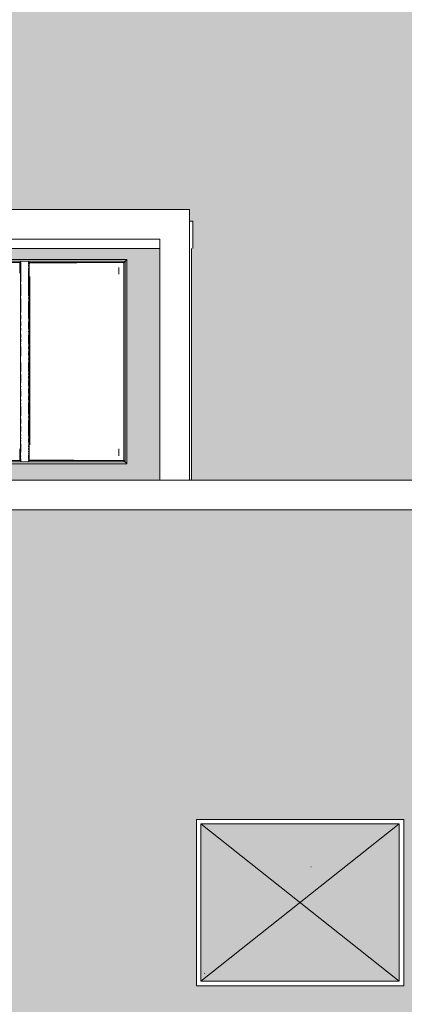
# Model space of a CAD drawing. Header units: millimetres. Extents: x -61176 to 31560, y -11428 to 53287.
# Tile 121 of 124: x -2645 to 164, y 32526 to 39716. Entities that reach past the tile are written whole.
import ezdxf

# ---------------------------------------------------------------- set-up
doc = ezdxf.new("R2010")
doc.units = ezdxf.units.MM
for name, color, linetype, lineweight in [('A-FLOR', 192, 'Continuous', 9), ('A-FLOR-PATT', 8, 'Continuous', 9), ('A-GENM', 13, 'Continuous', 9), ('A-GLAZ', 151, 'Continuous', 9), ('A-WALL', 113, 'Continuous', 9)]:
    doc.layers.add(name, color=color, linetype=linetype, lineweight=lineweight)

# ---------------------------------------------------------------- blocks, each defined once
blk = doc.blocks.new('Famille 0 - Famille 140x110-1302226-Niveau 1')
at = {"layer": 'A-GENM'}
blk.add_hatch(color=256, dxfattribs=at).paths.add_polyline_path([(725, -575), (725, 575), (-725, 575), (-725, -575)])
for p, q in [((757.5, 607.5), (-757.5, 607.5)), ((-757.5, 607.5), (-757.5, -607.5)), ((757.5, -607.5), (757.5, 607.5)), ((725, 575), (-725, -575)), ((725, -575), (-725, 575)), ((725, 575), (-725, 575)), ((-725, 575), (-725, -575)), ((-725, 575), (725, 575)), ((-725, -575), (-725, 575)), ((725, -575), (725, 575)), ((725, 575), (725, -575)), ((79.8, 259.8), (79.9, 259.9)), ((79.8, 259.8), (79.9, 259.9)), ((-725, -575), (725, -575)), ((725, -575), (-725, -575)), ((-696.2, -516.2), (-697.2, -517.2)), ((-757.5, -607.5), (757.5, -607.5))]:
    blk.add_line(p, q, dxfattribs=at)
blk = doc.blocks.new('Skydome Long - type 1-1325392-Niveau 1')
at = {"layer": 'A-GLAZ'}
for p, q in [((-1862.5, 37964.2), (-11954.5, 37964.2)), ((-1862.5, 36474.3), (-1862.5, 37964.2)), ((-11942.3, 37952.6), (-1874.7, 37952.6)), ((-3808.5, 37942.2), (-2637.8, 37942.2)), ((-2645.1, 37937.8), (-2640.2, 37941.2)), ((-2645.1, 37937.8), (-2645.1, 37865)), ((-2640.2, 37941.2), (-2638.4, 37941.2)), ((-2640.2, 37723.6), (-2640.2, 37941.2)), ((-2638.6, 37945.3), (-2638.7, 37950.4)), ((-2638.7, 36489.2), (-2638.7, 37950.4)), ((-2638.7, 37934), (-2637.1, 37934)), ((-2638.4, 37941.2), (-2638.5, 37943.8)), ((-2638.4, 37723.6), (-2638.4, 37941.2)), ((-2637.1, 37931.4), (-2638.4, 37931.4)), ((-2637.2, 37944.4), (-2637.2, 37950.4)), ((-2637.2, 37931.4), (-2637.2, 37938.6)), ((-2637.2, 37799.7), (-2637.2, 37927.5)), ((-2637.1, 37943.9), (-2637.1, 37948.6)), ((-2637.1, 37930.5), (-2637.1, 37938.5)), ((-2637.1, 37799.6), (-2637.1, 37927.5)), ((-2636.7, 37952.1), (-2580.3, 37952.1)), ((-2579.9, 37933.6), (-2579.9, 37947.5)), ((-2579.9, 37942.2), (-1884.9, 37942.2)), ((-2578.5, 37938.1), (-2579.9, 37938.6)), ((-2579.9, 37936.7), (-2578.4, 37936.7)), ((-2579.9, 37920.9), (-2579.9, 37926.8)), ((-2579.9, 37913.3), (-2579.9, 37919.2)), ((-2579.9, 37895.4), (-2579.9, 37902.4)), ((-2579.8, 37933.7), (-2579.8, 37947.7)), ((-2579.8, 37921.5), (-2579.8, 37926.3)), ((-2579.8, 37913.1), (-2579.8, 37919.2)), ((-2579.8, 37895.5), (-2579.8, 37902.7)), ((-2578.5, 37943.8), (-2578.6, 37941.2)), ((-2578.6, 37941.2), (-2576.8, 37941.2)), ((-2578.6, 37893.7), (-2578.6, 37941.2)), ((-2578.3, 37950.4), (-2578.4, 37945.3)), ((-2578.3, 36489.2), (-2578.3, 37950.4)), ((-2576.8, 37941.2), (-2571.9, 37937.8)), ((-2576.8, 36497.7), (-2576.8, 37941.2)), ((-2573.1, 37936.8), (-1883.4, 37942.2)), ((-1920.3, 37906.7), (-1920.3, 37856.5)), ((-1884.9, 37942.2), (-1884.9, 36497.1)), ((-1883.4, 37943.7), (-1884.7, 37942.5)), ((-1883.4, 37943.8), (-1873.2, 37953.5)), ((-1874.7, 37952.6), (-1874.7, 36487)), ((-1873.2, 37954.1), (-1874.4, 37952.9)), ((-1873.2, 37954.2), (-1863, 37963.8)), ((-2579.9, 37698.5), (-2579.9, 37889.7)), ((-2579.8, 37699.7), (-2579.8, 37890)), ((-2578.6, 37272), (-2578.6, 37887.2)), ((-2571.9, 36611.3), (-2571.9, 37839.5)), ((-2637.2, 37699.7), (-2637.2, 37783.8)), ((-2637.1, 37698.5), (-2637.1, 37783.9)), ((-2637.2, 37578.5), (-2637.2, 37678.5)), ((-2637.1, 37578.5), (-2637.1, 37679.6)), ((-2579.9, 37679.4), (-2579.9, 37683.6)), ((-2579.8, 37679.9), (-2579.8, 37683.7)), ((-2579.9, 37543.4), (-2579.9, 37656.9)), ((-2579.8, 37543.9), (-2579.8, 37655.9)), ((-2637.2, 37529.8), (-2637.2, 37558.6)), ((-2637.1, 37529.7), (-2637.1, 37559)), ((-2579.9, 37533.9), (-2579.9, 37540.3)), ((-2579.8, 37535.2), (-2579.8, 37539.8)), ((-2637.2, 37479.9), (-2637.2, 37511.8)), ((-2637.2, 37456.6), (-2637.2, 37461.3)), ((-2637.1, 37479.9), (-2637.1, 37513)), ((-2637.1, 37456.1), (-2637.1, 37462.6)), ((-2579.9, 37459.1), (-2579.9, 37509.8)), ((-2579.8, 37460.4), (-2579.8, 37509.5)), ((-2637.2, 37447.5), (-2637.2, 37452.2)), ((-2637.2, 37396.4), (-2637.2, 37420.6)), ((-2637.1, 37446.9), (-2637.1, 37452.7)), ((-2637.1, 37395), (-2637.1, 37420.7)), ((-2579.9, 37437), (-2579.9, 37441.8)), ((-2579.9, 37404.9), (-2579.9, 37411.5)), ((-2579.9, 37351.1), (-2579.9, 37401.5)), ((-2579.8, 37437.5), (-2579.8, 37441.9)), ((-2579.8, 37405.4), (-2579.8, 37410.2)), ((-2579.8, 37351.1), (-2579.8, 37401)), ((-2637.2, 37364.4), (-2637.2, 37381.8)), ((-2637.2, 37346.8), (-2637.2, 37351.2)), ((-2637.2, 37314), (-2637.2, 37329.5)), ((-2637.1, 37364.4), (-2637.1, 37382.3)), ((-2637.1, 37346.3), (-2637.1, 37351.2)), ((-2637.1, 37313.5), (-2637.1, 37329.9)), ((-2579.9, 37311.8), (-2579.9, 37329.9)), ((-2579.8, 37311.8), (-2579.8, 37329.4)), ((-2637.2, 37259), (-2637.2, 37309.6)), ((-2637.1, 37259), (-2637.1, 37310.1)), ((-2579.9, 37287.3), (-2579.9, 37290.7)), ((-2579.9, 37265.5), (-2579.9, 37283.8)), ((-2579.8, 37287.8), (-2579.8, 37290.3)), ((-2579.8, 37265.5), (-2579.8, 37283.3)), ((-2578.6, 36497.7), (-2578.6, 37265)), ((-2637.2, 37181.6), (-2637.2, 37212.5)), ((-2637.2, 37155), (-2637.2, 37177.2)), ((-2637.1, 37181.1), (-2637.1, 37212.5)), ((-2637.1, 37154.5), (-2637.1, 37177.7)), ((-2579.9, 37234.2), (-2579.9, 37240.7)), ((-2579.9, 37167.8), (-2579.9, 37212.5)), ((-2579.8, 37234.7), (-2579.8, 37238.9)), ((-2579.8, 37168.3), (-2579.8, 37212.5)), ((-2637.2, 37148.3), (-2637.2, 37150.6)), ((-2637.2, 37075.7), (-2637.2, 37126.3)), ((-2637.1, 37147.8), (-2637.1, 37151.1)), ((-2637.1, 37075.2), (-2637.1, 37126.3)), ((-2579.9, 37147.8), (-2579.9, 37164.4)), ((-2579.9, 37126.2), (-2579.9, 37131.2)), ((-2579.9, 37094.7), (-2579.9, 37113)), ((-2579.8, 37148.2), (-2579.8, 37163.9)), ((-2579.8, 37126.2), (-2579.8, 37130.7)), ((-2579.8, 37095.2), (-2579.8, 37113)), ((-2637.2, 37066.3), (-2637.2, 37071.2)), ((-2637.2, 37034.2), (-2637.2, 37038.4)), ((-2637.1, 37064.9), (-2637.1, 37071.7)), ((-2637.1, 37033.9), (-2637.1, 37038.9)), ((-2579.9, 37075.1), (-2579.9, 37081.7)), ((-2579.9, 37042.2), (-2579.9, 37071.7)), ((-2579.8, 37075.5), (-2579.8, 37080.4)), ((-2579.8, 37042.6), (-2579.8, 37071.2)), ((-2637.2, 37010.1), (-2637.2, 37014.9)), ((-2637.2, 36964.4), (-2637.2, 37005.7)), ((-2637.1, 37009.6), (-2637.1, 37016.2)), ((-2637.1, 36964), (-2637.1, 37006.1)), ((-2579.9, 36986.5), (-2579.9, 37020.9)), ((-2579.9, 36938.4), (-2579.9, 36969)), ((-2579.8, 36987.8), (-2579.8, 37020.9)), ((-2579.8, 36938.8), (-2579.8, 36968.9)), ((-2637.2, 36930.4), (-2637.2, 36943.4)), ((-2637.2, 36905.1), (-2637.2, 36912)), ((-2637.2, 36824), (-2637.2, 36892.6)), ((-2637.1, 36930.5), (-2637.1, 36943.4)), ((-2637.1, 36905.2), (-2637.1, 36913.3)), ((-2637.1, 36822.8), (-2637.1, 36892.6)), ((-2579.9, 36838.2), (-2579.9, 36918)), ((-2579.8, 36838.5), (-2579.8, 36918)), ((-2579.9, 36810.8), (-2579.9, 36818.6)), ((-2579.8, 36812), (-2579.8, 36818.6)), ((-2637.2, 36794.4), (-2637.2, 36801)), ((-2637.2, 36766.3), (-2637.2, 36789.1)), ((-2637.2, 36708.5), (-2637.2, 36747.3)), ((-2637.1, 36794.4), (-2637.1, 36801.5)), ((-2637.1, 36766), (-2637.1, 36790.3)), ((-2637.1, 36708.2), (-2637.1, 36747.3)), ((-2579.9, 36674.6), (-2579.9, 36790)), ((-2579.8, 36674.8), (-2579.8, 36788.7)), ((-2640.2, 36497.7), (-2640.2, 36737.8)), ((-2638.4, 36497.7), (-2638.4, 36737.8)), ((-2637.2, 36679), (-2637.2, 36685.6)), ((-2637.1, 36679.1), (-2637.1, 36686.7)), ((-2637.2, 36657.5), (-2637.2, 36663.6)), ((-2637.2, 36636.2), (-2637.2, 36642.5)), ((-2637.2, 36558.7), (-2637.2, 36620.9)), ((-2637.1, 36657.5), (-2637.1, 36664.6)), ((-2637.1, 36636.1), (-2637.1, 36643.5)), ((-2637.1, 36558.9), (-2637.1, 36621.9)), ((-2579.9, 36631.7), (-2579.9, 36657.5)), ((-2579.9, 36597.7), (-2579.9, 36604.7)), ((-2579.8, 36633), (-2579.8, 36657.5)), ((-2579.8, 36598.5), (-2579.8, 36604.6)), ((-2645.1, 36583.1), (-2645.1, 36500.9)), ((-2637.2, 36525.2), (-2637.2, 36532.1)), ((-2637.1, 36525.2), (-2637.1, 36531.9)), ((-2579.9, 36577.8), (-2579.9, 36584.6)), ((-2579.9, 36561), (-2579.9, 36565.2)), ((-2579.9, 36544.7), (-2579.9, 36547.1)), ((-2579.9, 36505.8), (-2579.9, 36534.8)), ((-2579.8, 36578.6), (-2579.8, 36584.5)), ((-2579.8, 36561.7), (-2579.8, 36565.1)), ((-2579.8, 36544.5), (-2579.8, 36547.6)), ((-2579.8, 36506.3), (-2579.8, 36533.9)), ((-1920.3, 36582.8), (-1920.3, 36532.2)), ((-11954.5, 36472.8), (-1862.5, 36472.8)), ((-1874.7, 36487), (-11942.3, 36487)), ((-2637.1, 36497.1), (-3807.9, 36497.1)), ((-2640.2, 36497.7), (-2645.1, 36500.9)), ((-2638.4, 36497.7), (-2640.2, 36497.7)), ((-2638.7, 36489.2), (-2638.6, 36493.9)), ((-2637.1, 36504.3), (-2638.6, 36504.3)), ((-2638.5, 36500.5), (-2637.1, 36500.1)), ((-2638.5, 36495.6), (-2638.4, 36497.7)), ((-2638.4, 36507.6), (-2637.1, 36507.6)), ((-2637.2, 36492.7), (-2637.2, 36508.7)), ((-2637.1, 36492.8), (-2637.1, 36508.8)), ((-2580.3, 36487.6), (-2636.7, 36487.6)), ((-2579.9, 36490.9), (-2579.9, 36496.9)), ((-2579.8, 36489.2), (-2579.8, 36496.5)), ((-1884.9, 36497.1), (-2579.3, 36497.1)), ((-2576.8, 36497.7), (-2578.6, 36497.7)), ((-2578.6, 36497.7), (-2578.5, 36495.6)), ((-2578.4, 36493.9), (-2578.3, 36489.2)), ((-2571.9, 36500.9), (-2576.8, 36497.7)), ((-1927, 36497.1), (-2573.1, 36502.2)), ((-2571.9, 36500.9), (-2571.9, 36502.1)), ((-1883.5, 36495.6), (-1884.7, 36496.8)), ((-1883.4, 36495.6), (-1873.8, 36485.5)), ((-1873.3, 36485.5), (-1874.4, 36486.7)), ((-1873.2, 36485.5), (-1863, 36474.8)), ((-1862.5, 36474.3), (-1862.5, 36472.8))]:
    blk.add_line(p, q, dxfattribs=at)
for centre, major_axis, ratio, start_param, end_param in [((-2636.7, 37950.4), (-2.03, 0), 0.830366, 4.712389, 6.281426), ((-2636.7, 37950.4), (0.508, 0), 0.830366, 1.570796, 3.193953), ((-2580.3, 37950.4), (2.03, 0), 0.830366, 0.001759, 1.570796), ((-2580.3, 37950.4), (0.508, 0), 0.830366, 1.338917, 1.570796), ((-2636.7, 36489.2), (2.03, 0), 0.767571, 3.143352, 4.712389), ((-2636.7, 36489.2), (0.508, 0), 0.767571, 4.48051, 4.712389), ((-2580.3, 36489.2), (2.03, 0), 0.767571, 4.712389, 6.281426), ((-2580.3, 36489.2), (0.508, 0), 0.767571, 4.712389, 6.335545)]:
    blk.add_ellipse(centre, major_axis=major_axis, ratio=ratio, start_param=start_param, end_param=end_param, dxfattribs=at)
for points in [[(-1863, 37963.8), (-1862.9, 37963.9), (-1862.7, 37964.1), (-1862.6, 37964.2), (-1862.5, 37964.2), (-1862.5, 37964.2)], [(-1863, 36474.8), (-1862.9, 36474.7), (-1862.7, 36474.5), (-1862.6, 36474.4), (-1862.5, 36474.3), (-1862.5, 36474.3)]]:
    blk.add_open_spline(points, degree=3, dxfattribs=at)
for points in [[(-1884.9, 37942.2), (-1884.9, 37942.2), (-1884.9, 37942.3), (-1884.8, 37942.4), (-1884.7, 37942.5), (-1884.6, 37942.6), (-1884.4, 37942.8), (-1884.3, 37942.9), (-1884.2, 37943.1), (-1884, 37943.2), (-1883.9, 37943.3), (-1883.8, 37943.4), (-1883.6, 37943.6), (-1883.5, 37943.7), (-1883.4, 37943.8)], [(-1874.7, 37952.6), (-1874.7, 37952.6), (-1874.7, 37952.7), (-1874.6, 37952.8), (-1874.5, 37952.9), (-1874.3, 37953), (-1874.2, 37953.2), (-1874, 37953.3), (-1873.9, 37953.5), (-1873.8, 37953.6), (-1873.7, 37953.7), (-1873.6, 37953.8), (-1873.4, 37954), (-1873.2, 37954.1), (-1873.2, 37954.2)], [(-1884.9, 36497.1), (-1884.9, 36497.1), (-1884.9, 36497.1), (-1884.8, 36497), (-1884.7, 36496.9), (-1884.6, 36496.8), (-1884.4, 36496.6), (-1884.3, 36496.5), (-1884.2, 36496.4), (-1884, 36496.2), (-1883.9, 36496.1), (-1883.8, 36496), (-1883.6, 36495.8), (-1883.5, 36495.7), (-1883.4, 36495.6)], [(-1874.7, 36487), (-1874.7, 36487), (-1874.7, 36487), (-1874.6, 36486.9), (-1874.5, 36486.8), (-1874.3, 36486.7), (-1874.2, 36486.5), (-1874, 36486.4), (-1873.9, 36486.3), (-1873.8, 36486.2), (-1873.7, 36486), (-1873.6, 36485.9), (-1873.4, 36485.7), (-1873.2, 36485.6), (-1873.2, 36485.5)]]:
    blk.add_open_spline(points, degree=3, knots=[0.25, 0.25, 0.25, 0.25, 0.3333333, 0.4166667, 0.4791667, 0.5416667, 0.625, 0.6666667, 0.7083333, 0.75, 0.7916667, 0.8333333, 0.875, 1, 1, 1, 1], dxfattribs=at)
blk = doc.blocks.new('Accrotère R_1 - Accrotère R_1-1333940-Niveau 1')
at = {"layer": 'A-GENM'}
for p, q in [((-36354, 7832.7), (-36354, -34519.1)), ((-36137.1, -34302.2), (-36137.1, 7615.8)), ((-38330.9, -1404.1), (-38330.9, -38759.1)), ((-36354, -1404.1), (-38330.9, -1404.1)), ((-38114, -1621), (-38114, -38549.1)), ((-38114, -1621), (-36354, -1621))]:
    blk.add_line(p, q, dxfattribs=at)

msp = doc.modelspace()

# ---------------------------------------------------------------- hatches: boundary and pattern name
at = {"layer": 'A-FLOR'}
h = msp.add_hatch(color=10, dxfattribs=at)
h.paths.add_polyline_path([(-53412.645, 29089.958), (-38765.915, 29089.958), (-38765.915, 38243.989), (-38759.054, 38243.989), (-38759.054, 38330.85), (-1404.139, 38330.85), (-1404.139, 38243.989), (-1381.018, 38243.989), (-1381.018, 38043.989), (-1391, 38043.989), (-1391, 36353.989), (3427.784, 36353.989), (3427.784, 45832.377), (-20659.837, 45832.377), (-20659.837, 43136.039), (-43843.999, 43136.039), (-43843.999, 44934.84), (-53501.152, 44934.84), (-53501.152, 29089.958)])
h.paths.add_polyline_path([(-42167.393, 36677.08), (-43350.498, 36677.08), (-43350.498, 37892.08), (-42135.498, 37892.08), (-42135.498, 36677.08)])
h.paths.add_polyline_path([(1118.857, 40662.512), (528.857, 40662.512), (528.857, 40858.79), (258.857, 40858.79), (258.857, 40762.512), (-331.143, 40762.512), (-331.143, 41352.512), (258.857, 41352.512), (258.857, 41058.79), (528.857, 41058.79), (528.857, 41252.512), (1118.857, 41252.512), (1118.857, 40953.467)])
h.paths.add_polyline_path([(-1962.211, 42843.939), (-2379.076, 42843.939), (-2379.076, 43040.217), (-2649.076, 43040.217), (-2649.076, 42943.939), (-3239.076, 42943.939), (-3239.076, 43533.939), (-2649.076, 43533.939), (-2649.076, 43240.217), (-2379.076, 43240.217), (-2379.076, 43433.939), (-1962.211, 43433.939), (-1962.211, 42929.714)])
at = {"layer": 'A-FLOR-PATT'}
h = msp.add_hatch(color=10, dxfattribs=at)
h.paths.add_polyline_path([(-38549.054, 29029.958), (-34519.054, 29029.958), (-34519.054, 36353.989), (-1621, 36353.989), (-1621, 38043.989), (-38549.054, 38043.899), (-38549.054, 29039.301)])
h.paths.add_polyline_path([(-36004.323, 33031.93), (-37204.323, 33031.93), (-37204.323, 33033.338), (-37211.823, 33033.338), (-37211.823, 34247.989), (-35996.823, 34247.989), (-35996.823, 33033.338), (-36004.323, 33033.338)])
h.paths.add_polyline_path([(-17650.398, 36471.591), (-38306.272, 36471.591), (-38305.807, 37962.98), (-14014.313, 37962.575), (-14014.778, 36471.591), (-17481.805, 36471.591)])
h.paths.add_polyline_path([(-4668.722, 36472.831), (-11954.479, 36472.831), (-11954.014, 37964.22), (-1862.521, 37963.815), (-1862.986, 36472.831), (-4500.128, 36472.831)])
h.paths.add_polyline_path([(-20796.913, 36506.134), (-20796.913, 36506.317), (-20853.669, 36506.134)])
h.paths.add_polyline_path([(-27996.913, 36506.134), (-27996.913, 36506.317), (-28018.88, 36506.134)])
h.paths.add_polyline_path([(-32796.913, 36506.134), (-32796.913, 36506.317), (-32823.786, 36506.134)])
h.paths.add_polyline_path([(-29196.913, 36506.134), (-29196.913, 36506.317), (-29199.032, 36506.134)])
h.paths.add_polyline_path([(-33996.913, 36506.134), (-33996.913, 36506.317), (-34003.939, 36506.134)])
h.paths.add_polyline_path([(-14796.913, 36506.134), (-14796.913, 36506.317), (-14952.907, 36506.134)])
h.paths.add_polyline_path([(-23196.913, 36506.134), (-23196.913, 36506.317), (-23213.974, 36506.134)])
h.paths.add_polyline_path([(-15996.913, 36506.134), (-15996.913, 36506.317), (-16048.763, 36506.134)])
h.paths.add_polyline_path([(-5102.263, 36507.374), (-5102.263, 36507.557), (-5174.501, 36507.374)])
h.paths.add_polyline_path([(-6330.834, 36507.374), (-6330.834, 36507.557), (-6354.654, 36507.374)])
h.paths.add_polyline_path([(-8787.977, 36507.374), (-8787.977, 36507.557), (-8799.255, 36507.374)])
h.paths.add_polyline_path([(-10016.549, 36507.374), (-10016.549, 36507.557), (-10063.704, 36507.374)])
h = msp.add_hatch(color=10, dxfattribs=at)
h.paths.add_polyline_path([(-21209.331, 3952.809), (-21206.253, 3952.809), (-21206.253, 5596.58), (-21233.538, 5596.58), (-21234.257, 5598.01), (-21236.379, 5597.098), (-21237.753, 5597.86), (-21238.586, 5596.58), (-21240.459, 5598.58), (-21237.753, 5598.58), (-21237.126, 6744.58), (-21233.538, 6744.58), (-21233.538, 6746.58), (-21206.253, 6746.58), (-21206.253, 7096.58), (-21233.538, 7096.58), (-21234.257, 7098.01), (-21236.379, 7097.098), (-21237.753, 7097.86), (-21238.586, 7096.58), (-21240.459, 7098.58), (-21237.753, 7098.58), (-21237.126, 8244.58), (-21233.538, 8244.58), (-21233.538, 8246.58), (-21206.253, 8246.58), (-21206.253, 10096.58), (-21233.538, 10096.58), (-21234.257, 10098.01), (-21236.379, 10097.098), (-21237.753, 10097.86), (-21238.586, 10096.58), (-21240.459, 10098.58), (-21237.753, 10098.728), (-21237.126, 11244.58), (-21233.538, 11244.58), (-21233.538, 11246.58), (-21206.253, 11246.58), (-21206.253, 11596.58), (-21233.538, 11596.58), (-21234.257, 11598.01), (-21236.379, 11597.098), (-21237.753, 11597.86), (-21238.586, 11596.58), (-21240.459, 11598.58), (-21237.753, 11598.58), (-21237.126, 12744.58), (-21233.538, 12744.58), (-21233.538, 12746.58), (-21206.253, 12746.58), (-21206.253, 14596.58), (-21233.538, 14596.58), (-21234.257, 14598.01), (-21236.379, 14597.098), (-21237.753, 14597.86), (-21238.586, 14596.58), (-21240.459, 14598.58), (-21237.753, 14598.58), (-21237.126, 15744.58), (-21233.538, 15744.58), (-21233.538, 15746.58), (-21206.253, 15746.58), (-21206.253, 16096.58), (-21233.538, 16096.58), (-21234.257, 16098.01), (-21236.379, 16097.098), (-21237.753, 16097.86), (-21238.586, 16096.58), (-21240.459, 16098.58), (-21237.753, 16098.58), (-21237.126, 17244.58), (-21233.538, 17244.58), (-21233.538, 17246.58), (-21206.253, 17246.58), (-21206.253, 20596.58), (-21233.538, 20596.58), (-21234.257, 20598.01), (-21236.379, 20597.098), (-21237.753, 20597.86), (-21238.586, 20596.58), (-21240.459, 20598.58), (-21237.753, 20598.58), (-21237.126, 21744.58), (-21233.538, 21744.58), (-21233.538, 21746.58), (-21206.253, 21746.58), (-21206.253, 22096.58), (-21233.538, 22096.58), (-21234.257, 22098.01), (-21236.379, 22097.098), (-21237.753, 22097.86), (-21238.586, 22096.58), (-21240.459, 22098.58), (-21237.753, 22098.58), (-21237.126, 23244.58), (-21233.538, 23244.58), (-21233.538, 23246.58), (-21206.253, 23246.58), (-21206.253, 25843.989), (-18569.823, 25843.989), (-18569.823, 25871.274), (-18568.392, 25871.993), (-18569.304, 25874.115), (-18568.543, 25875.489), (-18569.823, 25876.322), (-18567.823, 25878.195), (-18567.823, 25875.489), (-17421.823, 25874.862), (-17421.823, 25871.274), (-17419.823, 25871.274), (-17419.823, 25843.989), (-17069.823, 25843.989), (-17069.823, 25871.274), (-17068.392, 25871.993), (-17069.304, 25874.115), (-17068.543, 25875.489), (-17069.823, 25876.322), (-17067.823, 25878.195), (-17067.823, 25875.489), (-15921.823, 25874.862), (-15921.823, 25871.274), (-15919.823, 25871.274), (-15919.823, 25843.989), (-12569.823, 25843.989), (-12569.823, 25871.274), (-12568.392, 25871.993), (-12569.304, 25874.115), (-12568.543, 25875.489), (-12569.823, 25876.322), (-12567.823, 25878.195), (-12567.823, 25875.489), (-11421.823, 25874.862), (-11421.823, 25871.274), (-11419.823, 25871.274), (-11419.823, 25843.989), (-11069.823, 25843.989), (-11069.823, 25871.274), (-11068.392, 25871.993), (-11069.304, 25874.115), (-11068.543, 25875.489), (-11069.823, 25876.322), (-11067.823, 25878.195), (-11067.823, 25875.489), (-9921.823, 25874.862), (-9921.823, 25871.274), (-9919.823, 25871.274), (-9919.823, 25843.989), (-8069.823, 25843.989), (-8069.823, 25871.274), (-8068.392, 25871.993), (-8069.304, 25874.115), (-8068.543, 25875.489), (-8069.823, 25876.322), (-8067.823, 25878.195), (-8067.823, 25875.489), (-6921.823, 25874.862), (-6921.823, 25871.274), (-6919.823, 25871.274), (-6919.823, 25843.989), (-6569.823, 25843.989), (-6569.823, 25871.274), (-6568.392, 25871.993), (-6569.304, 25874.115), (-6568.543, 25875.489), (-6569.823, 25876.322), (-6567.823, 25878.195), (-6567.823, 25875.489), (-5421.823, 25874.862), (-5421.823, 25871.274), (-5419.823, 25871.274), (-5419.823, 25843.989), (-3569.823, 25843.989), (-3569.823, 25871.274), (-3568.392, 25871.993), (-3569.304, 25874.115), (-3568.543, 25875.489), (-3569.823, 25876.322), (-3567.823, 25878.195), (-3567.823, 25875.489), (-2421.823, 25874.862), (-2421.823, 25871.274), (-2419.823, 25871.274), (-2419.823, 25843.989), (-2069.823, 25843.989), (-2069.823, 25871.274), (-2068.392, 25871.993), (-2069.304, 25874.115), (-2068.543, 25875.489), (-2069.823, 25876.322), (-2067.823, 25878.195), (-2067.823, 25875.489), (-921.823, 25874.862), (-921.823, 25871.274), (-919.823, 25871.274), (-919.823, 25843.989), (930.177, 25843.989), (930.177, 25871.274), (931.608, 25871.993), (930.696, 25874.115), (931.457, 25875.489), (930.177, 25876.322), (932.177, 25878.195), (932.177, 25875.489), (2078.177, 25874.862), (2078.177, 25871.274), (2080.177, 25871.274), (2080.177, 25843.989), (2430.177, 25843.989), (2430.177, 25871.274), (2431.608, 25871.993), (2430.696, 25874.115), (2431.457, 25875.489), (2430.177, 25876.322), (2432.177, 25878.195), (2432.177, 25875.489), (3578.177, 25874.862), (3578.177, 25871.274), (3580.177, 25871.274), (3580.177, 25843.989), (5430.177, 25843.989), (5430.177, 25871.274), (5431.608, 25871.993), (5430.696, 25874.115), (5431.457, 25875.489), (5430.177, 25876.322), (5432.177, 25878.195), (5432.177, 25875.489), (6578.177, 25874.862), (6578.177, 25871.274), (6580.177, 25871.274), (6580.177, 25843.989), (6930.177, 25843.989), (6930.177, 25871.274), (6931.608, 25871.993), (6930.696, 25874.115), (6931.457, 25875.489), (6930.177, 25876.322), (6932.177, 25878.195), (6932.177, 25875.489), (7615.818, 25875.489), (7615.818, 36137.128), (-34302.193, 36137.128), (-34302.193, 3952.809), (-21210.284, 3952.809)])
h.paths.add_polyline_path([(-21241.11, 5596.58), (-21243.634, 5598.58), (-21240.459, 5598.58)])
h.paths.add_polyline_path([(-21241.11, 7096.58), (-21243.634, 7098.58), (-21240.459, 7098.58)])
h.paths.add_polyline_path([(-25278.823, 8735.08), (-25311.323, 8735.08), (-25311.323, 10350.08), (-23996.323, 10350.08), (-23996.323, 8735.08), (-25205.803, 8735.08)])
h.paths.add_polyline_path([(-21241.11, 10096.58), (-21243.634, 10098.58), (-21240.459, 10098.58)])
h.paths.add_polyline_path([(-21241.11, 11596.58), (-21243.634, 11598.58), (-21240.459, 11598.58)])
h.paths.add_polyline_path([(-25220.311, 12294.051), (-25311.323, 12294.051), (-25311.323, 13909.051), (-23996.323, 13909.051), (-23996.323, 12294.051), (-24053.823, 12294.051)])
h.paths.add_polyline_path([(-21241.11, 14596.58), (-21243.634, 14598.58), (-21240.459, 14598.58)])
h.paths.add_polyline_path([(-26078.571, 15797.67), (-29288.571, 15797.67), (-29288.571, 16023.989), (-29296.571, 16023.989), (-29296.571, 16063.989), (-29300.119, 16063.989), (-29301.619, 16065.489), (-29301.619, 16907.489), (-29300.119, 16908.989), (-29301.619, 16910.489), (-29301.619, 17752.489), (-29300.119, 17753.989), (-29296.571, 17753.989), (-29296.571, 17793.989), (-29288.571, 17793.989), (-29288.571, 17973.989), (-29296.571, 17973.989), (-29296.571, 18013.989), (-29300.119, 18013.989), (-29301.619, 18015.489), (-29301.619, 18857.489), (-29300.119, 18858.989), (-29301.619, 18860.489), (-29301.619, 19702.489), (-29300.119, 19703.989), (-29296.571, 19703.989), (-29296.571, 19743.989), (-29288.571, 19743.989), (-29288.571, 19923.989), (-29296.571, 19923.989), (-29296.571, 19963.989), (-29300.119, 19963.989), (-29301.619, 19965.489), (-29301.619, 20807.489), (-29300.119, 20808.989), (-29301.619, 20810.489), (-29301.619, 21652.489), (-29300.119, 21653.989), (-29296.571, 21653.989), (-29296.571, 21693.989), (-29288.571, 21693.989), (-29288.571, 21873.989), (-29296.571, 21873.989), (-29296.571, 21913.989), (-29300.119, 21913.989), (-29301.619, 21915.489), (-29301.619, 22757.489), (-29300.119, 22758.989), (-29301.619, 22760.489), (-29301.619, 23602.489), (-29300.119, 23603.989), (-29296.571, 23603.989), (-29296.571, 23643.989), (-29288.571, 23643.989), (-29288.571, 23823.989), (-29296.571, 23823.989), (-29296.571, 23863.989), (-29300.119, 23863.989), (-29301.619, 23865.489), (-29301.619, 24707.489), (-29300.119, 24708.989), (-29301.619, 24710.489), (-29301.619, 25552.489), (-29300.119, 25553.989), (-29296.571, 25553.989), (-29296.571, 25593.989), (-29288.571, 25593.989), (-29288.571, 25843.989), (-23168.571, 25843.989), (-23168.571, 15797.67), (-23825.732, 15797.67)])
h.paths.add_polyline_path([(-21241.11, 16096.58), (-21243.634, 16098.58), (-21240.459, 16098.58)])
h.paths.add_polyline_path([(-21241.11, 20596.58), (-21243.634, 20598.58), (-21240.459, 20598.58)])
h.paths.add_polyline_path([(-21241.11, 22096.58), (-21243.634, 22098.58), (-21240.459, 22098.58)])
h.paths.add_polyline_path([(6932.177, 25878.195), (6930.177, 25878.846), (6932.177, 25881.37)])
h.paths.add_polyline_path([(5432.177, 25878.195), (5430.177, 25878.846), (5432.177, 25881.37)])
h.paths.add_polyline_path([(2432.177, 25878.195), (2430.177, 25878.846), (2432.177, 25881.37)])
h.paths.add_polyline_path([(932.177, 25878.195), (930.177, 25878.846), (932.177, 25881.37)])
h.paths.add_polyline_path([(-3567.823, 25878.195), (-3569.823, 25878.846), (-3567.823, 25881.37)])
h.paths.add_polyline_path([(-2067.823, 25878.195), (-2069.823, 25878.846), (-2067.823, 25881.37)])
h.paths.add_polyline_path([(-6567.823, 25878.195), (-6569.823, 25878.846), (-6567.823, 25881.37)])
h.paths.add_polyline_path([(-8067.823, 25878.195), (-8069.823, 25878.846), (-8067.823, 25881.37)])
h.paths.add_polyline_path([(-12567.823, 25878.195), (-12569.823, 25878.846), (-12567.823, 25881.37)])
h.paths.add_polyline_path([(-11067.823, 25878.195), (-11069.823, 25878.846), (-11067.823, 25881.37)])
h.paths.add_polyline_path([(-17067.823, 25878.195), (-17069.823, 25878.846), (-17067.823, 25881.37)])
h.paths.add_polyline_path([(-18567.823, 25878.195), (-18569.823, 25878.846), (-18567.823, 25881.37)])
h.paths.add_polyline_path([(3982.177, 27100.384), (-2292.823, 27100.384), (-2292.823, 29943.58), (3982.177, 29943.58), (3982.177, 28538.049)])
h.paths.add_polyline_path([(-10063.704, 27883.425), (-10365.323, 27883.425), (-10365.323, 29098.425), (-8850.323, 29098.425), (-8850.323, 27883.425), (-8882.823, 27883.425)])
h.paths.add_polyline_path([(-5845.323, 27883.425), (-7360.323, 27883.425), (-7360.323, 29098.425), (-5845.323, 29098.425), (-5845.323, 27915.925)])
h.paths.add_polyline_path([(-16415.323, 27953.425), (-16415.323, 29268.425), (-14800.323, 29268.425), (-14800.323, 27953.425), (-16382.823, 27953.425)])
h.paths.add_polyline_path([(-17800.323, 27953.425), (-19415.323, 27953.425), (-19415.323, 29268.425), (-17800.323, 29268.425), (-17800.323, 27960.925)])
h.paths.add_polyline_path([(-20852.823, 27953.425), (-22435.323, 27953.425), (-22435.323, 29268.425), (-20820.323, 29268.425), (-20820.323, 27953.425), (-20829.164, 27953.425)])
h.paths.add_polyline_path([(-25439.748, 27953.425), (-25455.323, 27953.425), (-25455.323, 29268.425), (-23840.323, 29268.425), (-23840.323, 27953.425), (-25422.823, 27953.425)])
h.paths.add_polyline_path([(-28412.823, 27953.425), (-28445.323, 27953.425), (-28445.323, 29268.425), (-26830.323, 29268.425), (-26830.323, 27953.425), (-26862.823, 27953.425)])
h.paths.add_polyline_path([(-31446.492, 27953.425), (-31455.323, 27953.425), (-31455.323, 29268.425), (-29840.323, 29268.425), (-29840.323, 27953.425), (-31440.173, 27953.425)])
h.paths.add_polyline_path([(5785.762, 29711.154), (5700.907, 29718.66), (5632.746, 29734.217), (5557.249, 29764.452), (5529.825, 29780.285), (5335.762, 29780.285), (5335.762, 29971.589), (5302.429, 30040.909), (5278.571, 30121.904), (5268.082, 30191.491), (5269.127, 30276.011), (5279.646, 30345.803), (5302.516, 30419.946), (5335.762, 30489.851), (5335.762, 30680.285), (5529.825, 30680.285), (5560.52, 30698.007), (5632.746, 30726.354), (5711.65, 30743.863), (5785.762, 30749.417), (5863.135, 30743.619), (5938.779, 30726.354), (6011.005, 30698.007), (6041.7, 30680.285), (6235.762, 30680.285), (6235.762, 30488.982), (6269.081, 30419.712), (6291.878, 30345.803), (6303.443, 30269.08), (6302.398, 30184.56), (6291.067, 30112.137), (6269.009, 30040.625), (6235.762, 29970.72), (6235.762, 29780.285), (6041.7, 29780.285), (6011.005, 29762.564), (5936.848, 29733.777), (5863.135, 29716.952), (5806.63, 29712.718)])
h.paths.add_polyline_path([(-12761.195, 30446.129), (-13047.522, 30446.129), (-13047.522, 30662.406), (-14414.352, 30662.406), (-14415.24, 30660.39), (-14419.643, 30654.675), (-14422.996, 30648.286), (-14435.047, 30634.684), (-14447.127, 30619.501), (-14451.783, 30615.793), (-14456.567, 30610.392), (-14471.523, 30600.069), (-14485.738, 30588.747), (-14492.293, 30585.733), (-14498.231, 30581.634), (-14515.223, 30575.19), (-14531.734, 30567.598), (-14538.821, 30566.24), (-14545.567, 30563.682), (-14567.627, 30560.721), (-14581.455, 30558.072), (-14591.77, 30558.072), (-14599.876, 30558.072), (-14613.863, 30559.77), (-14635.828, 30561.877), (-14638.917, 30562.812), (-14646.079, 30563.682), (-14663.071, 30570.126), (-14680.464, 30575.393), (-14686.669, 30579.075), (-14693.415, 30581.634), (-14708.371, 30591.957), (-14723.998, 30601.233), (-14729.141, 30606.294), (-14735.079, 30610.392), (-14747.13, 30623.995), (-14760.083, 30636.741), (-14763.865, 30642.886), (-14768.65, 30648.286), (-14784.314, 30676.104), (-14786.621, 30679.853), (-14788.823, 30686.724), (-14792.176, 30693.113), (-14796.811, 30711.649), (-14802.072, 30728.063), (-14802.565, 30735.262), (-14804.292, 30742.267), (-14804.292, 30760.44), (-14805.535, 30778.57), (-14804.292, 30785.677), (-14804.292, 30792.892), (-14799.943, 30810.537), (-14796.811, 30828.438), (-14793.903, 30835.041), (-14792.176, 30842.047), (-14783.731, 30858.138), (-14776.406, 30874.769), (-14772.003, 30880.485), (-14768.65, 30886.873), (-14756.599, 30900.476), (-14745.507, 30914.871), (-14739.863, 30919.366), (-14735.079, 30924.767), (-14720.123, 30935.09), (-14705.908, 30946.413), (-14699.353, 30949.427), (-14693.415, 30953.525), (-14676.423, 30959.97), (-14659.912, 30967.561), (-14652.825, 30968.919), (-14646.079, 30971.478), (-14624.019, 30974.438), (-14610.191, 30977.088), (-14599.876, 30977.088), (-14591.77, 30977.088), (-14577.783, 30975.389), (-14559.635, 30974.438), (-14552.729, 30972.347), (-14545.567, 30971.478), (-14528.575, 30965.033), (-14511.182, 30959.767), (-14504.977, 30956.084), (-14498.231, 30953.525), (-14483.275, 30943.202), (-14467.648, 30933.926), (-14462.505, 30928.866), (-14456.567, 30924.767), (-14444.516, 30911.164), (-14431.563, 30898.418), (-14427.781, 30892.274), (-14422.996, 30886.873), (-14409.395, 30862.406), (-13047.522, 30862.406), (-13047.522, 31036.129), (-12447.522, 31036.129), (-12447.522, 30842.406), (-11040.292, 30842.406), (-11034.406, 30855.769), (-11030.003, 30861.485), (-11026.65, 30867.873), (-11014.599, 30881.476), (-11003.507, 30895.871), (-10997.863, 30900.366), (-10993.079, 30905.767), (-10978.123, 30916.09), (-10963.908, 30927.413), (-10957.353, 30930.427), (-10951.415, 30934.525), (-10934.423, 30940.97), (-10917.912, 30948.561), (-10910.825, 30949.919), (-10904.079, 30952.478), (-10882.019, 30955.438), (-10868.191, 30958.088), (-10857.876, 30958.088), (-10849.77, 30958.088), (-10835.783, 30956.389), (-10817.635, 30955.438), (-10810.729, 30953.347), (-10803.567, 30952.478), (-10786.575, 30946.033), (-10769.182, 30940.767), (-10762.977, 30937.084), (-10756.231, 30934.525), (-10738.077, 30922.304), (-10725.648, 30914.926), (-10720.505, 30909.866), (-10714.567, 30905.767), (-10702.516, 30892.164), (-10689.563, 30879.418), (-10685.781, 30873.274), (-10680.996, 30867.873), (-10672.551, 30851.782), (-10663.024, 30836.306), (-10660.823, 30829.435), (-10657.47, 30823.047), (-10653.12, 30805.402), (-10647.574, 30788.096), (-10647.081, 30780.898), (-10645.354, 30773.892), (-10645.354, 30755.72), (-10644.111, 30737.589), (-10645.354, 30730.482), (-10645.354, 30723.267), (-10649.703, 30705.622), (-10652.835, 30687.721), (-10655.743, 30681.118), (-10657.47, 30674.113), (-10665.915, 30658.021), (-10673.24, 30641.39), (-10677.643, 30635.675), (-10680.996, 30629.286), (-10693.047, 30615.684), (-10704.139, 30601.288), (-10709.783, 30596.793), (-10714.567, 30591.392), (-10738.077, 30574.256), (-10743.738, 30569.747), (-10750.293, 30566.733), (-10758.227, 30561.877), (-10773.223, 30556.19), (-10789.734, 30548.598), (-10796.821, 30547.24), (-10803.567, 30544.682), (-10825.627, 30541.721), (-10839.455, 30539.072), (-10849.77, 30539.072), (-10857.876, 30539.072), (-10871.863, 30540.77), (-10890.011, 30541.721), (-10896.917, 30543.812), (-10904.079, 30544.682), (-10921.071, 30551.126), (-10938.464, 30556.393), (-10949.419, 30561.877), (-10951.415, 30562.634), (-10966.371, 30572.957), (-10981.998, 30582.233), (-10987.141, 30587.294), (-10993.079, 30591.392), (-11005.13, 30604.995), (-11018.083, 30617.741), (-11021.865, 30623.886), (-11026.65, 30629.286), (-11033.536, 30642.406), (-12447.522, 30642.406), (-12447.522, 30446.129)])
h.paths.add_polyline_path([(-11074.566, 31556.313), (-11979.054, 31556.313), (-11979.054, 32268.989), (-11074.566, 32268.989), (-11074.566, 32135.965)])
h.paths.add_polyline_path([(-31447.823, 32611.546), (-31455.323, 32611.546), (-31455.323, 33926.546), (-29840.323, 33926.546), (-29840.323, 32611.546), (-31422.823, 32611.546)])
h.paths.add_polyline_path([(-20827.823, 32611.546), (-22435.323, 32611.546), (-22435.323, 33926.546), (-20820.323, 33926.546), (-20820.323, 32611.546)])
h.paths.add_polyline_path([(-17807.823, 32611.546), (-19415.323, 32611.546), (-19415.323, 33926.546), (-17800.323, 33926.546), (-17800.323, 32611.546)])
h.paths.add_polyline_path([(-14807.501, 32611.546), (-16415.323, 32611.546), (-16415.323, 33926.546), (-14800.323, 33926.546), (-14800.323, 32611.546), (-14807.308, 32611.546)])
h.paths.add_polyline_path([(-28412.823, 32611.546), (-28445.323, 32611.546), (-28445.323, 33926.546), (-26830.323, 33926.546), (-26830.323, 32611.546), (-26862.823, 32611.546)])
h.paths.add_polyline_path([(-25422.823, 32611.546), (-25455.323, 32611.546), (-25455.323, 33926.546), (-23840.323, 33926.546), (-23840.323, 32611.546), (-23872.823, 32611.546)])
h.paths.add_polyline_path([(-8865.415, 32661.546), (-10365.323, 32661.546), (-10365.323, 33876.546), (-8850.323, 33876.546), (-8850.323, 32661.546), (-8865.135, 32661.546)])
h.paths.add_polyline_path([(-5852.807, 32661.546), (-7360.323, 32661.546), (-7360.323, 33876.546), (-5845.323, 33876.546), (-5845.323, 32661.546)])
h.paths.add_polyline_path([(-2875.284, 32661.546), (-4384.391, 32661.546), (-4384.391, 33876.546), (-2869.391, 33876.546), (-2869.391, 32661.546)])
h.paths.add_polyline_path([(6121.377, 32661.546), (4664.211, 32661.546), (4664.211, 33876.546), (6179.211, 33876.546), (6179.211, 32661.546), (6121.473, 32661.546)])
h.paths.add_polyline_path([(-1322.357, 32661.546), (-1354.857, 32661.546), (-1354.857, 33876.546), (160.143, 33876.546), (160.143, 32661.546), (127.643, 32661.546)])
h.paths.add_polyline_path([(3129.677, 32661.546), (1614.677, 32661.546), (1614.677, 33876.546), (3129.677, 33876.546), (3129.677, 32669.046)])

# ---------------------------------------------------------------- linework, layer by layer
at = {"layer": 'A-FLOR'}
msp.add_line((-1391, 38043.989), (-1391, 36353.989), dxfattribs=at)
at = {"layer": 'A-WALL'}
for p, q in [((-1404.139, 38243.989), (-1381.018, 38243.989)), ((-1381.018, 38043.989), (-1381.018, 38243.989)), ((-1621, 38043.989), (-38549.054, 38043.989))]:
    msp.add_line(p, q, dxfattribs=at)

# ---------------------------------------------------------------- block references
at = {"layer": 'A-GENM', "rotation": 270.0000000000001}
msp.add_blockref('Accrotère R_1 - Accrotère R_1-1333940-Niveau 1', (0, 0), dxfattribs=at)
at = {"layer": 'A-GENM'}
msp.add_blockref('Famille 0 - Famille 140x110-1302226-Niveau 1', (-597.357, 33269.046), dxfattribs=at)
at = {"layer": 'A-GLAZ'}
msp.add_blockref('Skydome Long - type 1-1325392-Niveau 1', (0, 0), dxfattribs=at)

doc.saveas('drawing.dxf')
